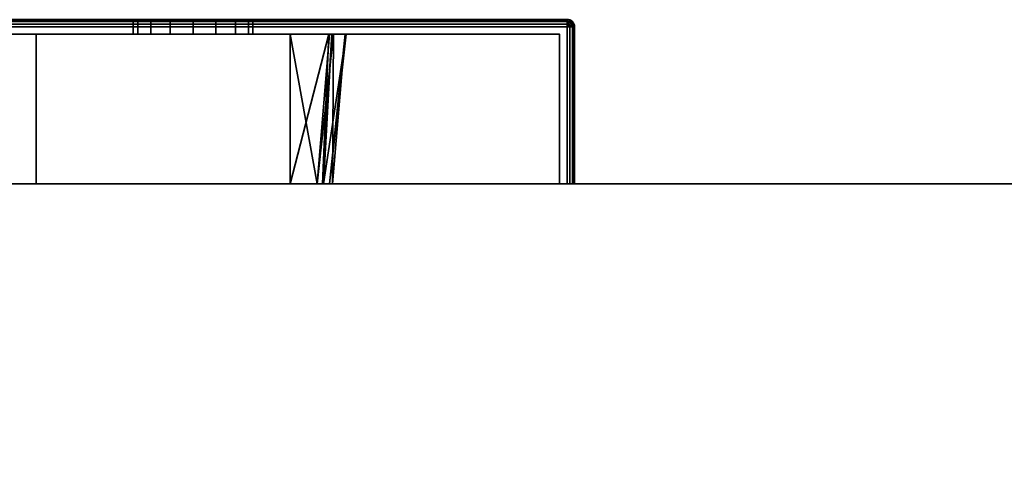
# Model space of a CAD drawing. Header units: millimetres. Extents: x -309 to 8059, y -96 to 57.
# Tile 90 of 99: x 6984 to 7050, y -20 to 11. Entities that reach past the tile are written whole.
import ezdxf

# ---------------------------------------------------------------- set-up
doc = ezdxf.new("R2010")
doc.units = ezdxf.units.MM
doc.layers.add('151', color=7, linetype='Continuous', true_color=0xffffff)

# ---------------------------------------------------------------- blocks, each defined once
blk = doc.blocks.new('UG_SURFACE_007')
at = {"layer": '151', "color": 251, "linetype": 'Continuous', "lineweight": 35}
for points in [[(6970.5, 10.5, 1000), (6970.538, 10.691, 1000), (6970.573, 10.677, 999.809), (6970.538, 10.5, 999.809)], [(6970.538, 10.691, 1050), (6970.538, 10.691, 1000), (6970.5, 10.5, 1000), (6970.5, 10.5, 1050)], [(6970.538, 10.5, 1050.191), (6970.573, 10.677, 1050.191), (6970.538, 10.691, 1050), (6970.5, 10.5, 1050)], [(6970.538, 10.691, 1000), (6970.646, 10.854, 1000), (6970.674, 10.827, 999.809), (6970.573, 10.677, 999.809)], [(6970.646, 10.854, 1050), (6970.646, 10.854, 1000), (6970.538, 10.691, 1000), (6970.538, 10.691, 1050)], [(6970.573, 10.677, 1050.191), (6970.674, 10.827, 1050.191), (6970.646, 10.854, 1050), (6970.538, 10.691, 1050)], [(6970.538, 10.5, 999.809), (6970.573, 10.677, 999.809), (6970.674, 10.635, 999.646), (6970.646, 10.5, 999.646)], [(6970.646, 10.5, 1050.354), (6970.674, 10.635, 1050.354), (6970.573, 10.677, 1050.191), (6970.538, 10.5, 1050.191)], [(6970.573, 10.677, 999.809), (6970.674, 10.827, 999.809), (6970.75, 10.75, 999.646), (6970.674, 10.635, 999.646)], [(6970.674, 10.635, 1050.354), (6970.75, 10.75, 1050.354), (6970.674, 10.827, 1050.191), (6970.573, 10.677, 1050.191)], [(6970.646, 10.854, 1000), (6970.809, 10.962, 1000), (6970.823, 10.927, 999.809), (6970.674, 10.827, 999.809)], [(6970.809, 10.962, 1050), (6970.809, 10.962, 1000), (6970.646, 10.854, 1000), (6970.646, 10.854, 1050)], [(6970.674, 10.827, 1050.191), (6970.823, 10.927, 1050.191), (6970.809, 10.962, 1050), (6970.646, 10.854, 1050)], [(6970.646, 10.5, 999.646), (6970.674, 10.635, 999.646), (6970.823, 10.573, 999.538), (6970.809, 10.5, 999.538)], [(6970.809, 10.5, 1050.462), (6970.823, 10.573, 1050.462), (6970.674, 10.635, 1050.354), (6970.646, 10.5, 1050.354)], [(6970.674, 10.827, 999.809), (6970.823, 10.927, 999.809), (6970.865, 10.827, 999.646), (6970.75, 10.75, 999.646)], [(6970.75, 10.75, 1050.354), (6970.865, 10.827, 1050.354), (6970.823, 10.927, 1050.191), (6970.674, 10.827, 1050.191)], [(6970.674, 10.635, 999.646), (6970.75, 10.75, 999.646), (6970.865, 10.635, 999.538), (6970.823, 10.573, 999.538)], [(6970.823, 10.573, 1050.462), (6970.865, 10.635, 1050.462), (6970.75, 10.75, 1050.354), (6970.674, 10.635, 1050.354)], [(6970.75, 10.75, 999.646), (6970.865, 10.827, 999.646), (6970.927, 10.677, 999.538), (6970.865, 10.635, 999.538)], [(6970.865, 10.635, 1050.462), (6970.927, 10.677, 1050.462), (6970.865, 10.827, 1050.354), (6970.75, 10.75, 1050.354)], [(6970.809, 10.962, 1000), (6971, 11, 1000), (6971, 10.962, 999.809), (6970.823, 10.927, 999.809)], [(6971, 11, 1050), (6971, 11, 1000), (6970.809, 10.962, 1000), (6970.809, 10.962, 1050)], [(6970.823, 10.927, 1050.191), (6971, 10.962, 1050.191), (6971, 11, 1050), (6970.809, 10.962, 1050)], [(6970.809, 10.5, 999.538), (6970.823, 10.573, 999.538), (6971, 10.5, 999.5)], [(6971, 10.5, 1050.5), (6970.823, 10.573, 1050.462), (6970.809, 10.5, 1050.462)], [(6970.823, 10.927, 999.809), (6971, 10.962, 999.809), (6971, 10.854, 999.646), (6970.865, 10.827, 999.646)], [(6970.865, 10.827, 1050.354), (6971, 10.854, 1050.354), (6971, 10.962, 1050.191), (6970.823, 10.927, 1050.191)], [(6970.823, 10.573, 999.538), (6970.865, 10.635, 999.538), (6971, 10.5, 999.5)], [(6971, 10.5, 1050.5), (6970.865, 10.635, 1050.462), (6970.823, 10.573, 1050.462)], [(6970.865, 10.827, 999.646), (6971, 10.854, 999.646), (6971, 10.691, 999.538), (6970.927, 10.677, 999.538)], [(6970.927, 10.677, 1050.462), (6971, 10.691, 1050.462), (6971, 10.854, 1050.354), (6970.865, 10.827, 1050.354)], [(6970.865, 10.635, 999.538), (6970.927, 10.677, 999.538), (6971, 10.5, 999.5)], [(6971, 10.5, 1050.5), (6970.927, 10.677, 1050.462), (6970.865, 10.635, 1050.462)], [(6970.927, 10.677, 999.538), (6971, 10.691, 999.538), (6971, 10.5, 999.5)], [(6971, 10.5, 1050.5), (6971, 10.691, 1050.462), (6970.927, 10.677, 1050.462)], [(6971, 11, 1000), (7021, 11, 1000), (7021, 10.962, 999.809), (6971, 10.962, 999.809)], [(7021, 11, 1050), (6971, 11, 1050), (6971, 10.962, 1050.191), (7021, 10.962, 1050.191)], [(6971, 11, 1000), (6994.469, 11, 1014.305), (6996, 11, 1014)], [(6971, 11, 1000), (6971, 11, 1050), (6992, 11, 1032), (6992, 11, 1018)], [(6996, 11, 1014), (6997.531, 11, 1014.305), (7021, 11, 1000), (6971, 11, 1000)], [(6971, 11, 1050), (6992.304, 11, 1033.531), (6992, 11, 1032)], [(6971, 11, 1000), (6993.172, 11, 1015.172), (6994.469, 11, 1014.305)], [(6992, 11, 1018), (6992.304, 11, 1016.469), (6971, 11, 1000)], [(6971, 11, 1050), (6993.172, 11, 1034.828), (6992.304, 11, 1033.531)], [(6992.304, 11, 1016.469), (6993.172, 11, 1015.172), (6971, 11, 1000)], [(6971, 11, 1050), (7021, 11, 1050), (6996, 11, 1036), (6994.469, 11, 1035.696)], [(6994.469, 11, 1035.696), (6993.172, 11, 1034.828), (6971, 11, 1050)], [(6971, 10.962, 999.809), (7021, 10.962, 999.809), (7021, 10.854, 999.646), (6971, 10.854, 999.646)], [(7021, 10.962, 1050.191), (6971, 10.962, 1050.191), (6971, 10.854, 1050.354), (7021, 10.854, 1050.354)], [(6971, 10.854, 999.646), (7021, 10.854, 999.646), (7021, 10.691, 999.538), (6971, 10.691, 999.538)], [(7021, 10.854, 1050.354), (6971, 10.854, 1050.354), (6971, 10.691, 1050.462), (7021, 10.691, 1050.462)], [(6971, 10.691, 999.538), (7021, 10.691, 999.538), (7021, 10.5, 999.5), (6971, 10.5, 999.5)], [(7021, 10.691, 1050.462), (6971, 10.691, 1050.462), (6971, 10.5, 1050.5), (7021, 10.5, 1050.5)], [(6992, 10, 1032), (6992, 11, 1032), (6992.304, 11, 1033.531), (6992.304, 10, 1033.531)], [(6992.304, 10, 1016.469), (6992.304, 11, 1016.469), (6992, 11, 1018), (6992, 10, 1018)], [(6992, 10, 1018), (6992, 11, 1018), (6992, 11, 1032), (6992, 10, 1032)], [(6992.304, 10, 1033.531), (6992.304, 11, 1033.531), (6993.172, 11, 1034.828), (6993.172, 10, 1034.828)], [(6993.172, 10, 1015.172), (6993.172, 11, 1015.172), (6992.304, 11, 1016.469), (6992.304, 10, 1016.469)], [(6993.172, 10, 1034.828), (6993.172, 11, 1034.828), (6994.469, 11, 1035.696), (6994.469, 10, 1035.696)], [(6994.469, 10, 1014.305), (6994.469, 11, 1014.305), (6993.172, 11, 1015.172), (6993.172, 10, 1015.172)], [(6994.469, 10, 1035.696), (6994.469, 11, 1035.696), (6996, 11, 1036), (6996, 10, 1036)], [(6996, 10, 1014), (6996, 11, 1014), (6994.469, 11, 1014.305), (6994.469, 10, 1014.305)], [(6997.531, 11, 1035.696), (6996, 11, 1036), (7021, 11, 1050)], [(6996, 10, 1036), (6996, 11, 1036), (6997.531, 11, 1035.696), (6997.531, 10, 1035.696)], [(6997.531, 10, 1014.305), (6997.531, 11, 1014.305), (6996, 11, 1014), (6996, 10, 1014)], [(7021, 11, 1050), (6998.828, 11, 1034.828), (6997.531, 11, 1035.696)], [(6997.531, 11, 1014.305), (6998.828, 11, 1015.172), (7021, 11, 1000)], [(6997.531, 10, 1035.696), (6997.531, 11, 1035.696), (6998.828, 11, 1034.828), (6998.828, 10, 1034.828)], [(6998.828, 10, 1015.172), (6998.828, 11, 1015.172), (6997.531, 11, 1014.305), (6997.531, 10, 1014.305)], [(7021, 11, 1000), (6998.828, 11, 1015.172), (6999.695, 11, 1016.469)], [(6999.695, 11, 1033.531), (6998.828, 11, 1034.828), (7021, 11, 1050)], [(6998.828, 10, 1034.828), (6998.828, 11, 1034.828), (6999.695, 11, 1033.531), (6999.695, 10, 1033.531)], [(6999.695, 10, 1016.469), (6999.695, 11, 1016.469), (6998.828, 11, 1015.172), (6998.828, 10, 1015.172)], [(7021, 11, 1000), (6999.695, 11, 1016.469), (7000, 11, 1018)], [(7000, 11, 1032), (6999.695, 11, 1033.531), (7021, 11, 1050)], [(6999.695, 10, 1033.531), (6999.695, 11, 1033.531), (7000, 11, 1032), (7000, 10, 1032)], [(7000, 10, 1018), (7000, 11, 1018), (6999.695, 11, 1016.469), (6999.695, 10, 1016.469)], [(7000, 11, 1018), (7000, 11, 1032), (7021, 11, 1050), (7021, 11, 1000)], [(7000, 10, 1032), (7000, 11, 1032), (7000, 11, 1018), (7000, 10, 1018)], [(7021, 11, 1000), (7021.191, 10.962, 1000), (7021.177, 10.927, 999.809), (7021, 10.962, 999.809)], [(7021, 11, 1000), (7021, 11, 1050), (7021.191, 10.962, 1050), (7021.191, 10.962, 1000)], [(7021, 10.962, 1050.191), (7021.177, 10.927, 1050.191), (7021.191, 10.962, 1050), (7021, 11, 1050)], [(7021, 10.962, 999.809), (7021.177, 10.927, 999.809), (7021.135, 10.827, 999.646), (7021, 10.854, 999.646)], [(7021, 10.854, 1050.354), (7021.135, 10.827, 1050.354), (7021.177, 10.927, 1050.191), (7021, 10.962, 1050.191)], [(7021, 10.854, 999.646), (7021.135, 10.827, 999.646), (7021.073, 10.677, 999.538), (7021, 10.691, 999.538)], [(7021, 10.691, 1050.462), (7021.073, 10.677, 1050.462), (7021.135, 10.827, 1050.354), (7021, 10.854, 1050.354)], [(7021, 10.691, 999.538), (7021.073, 10.677, 999.538), (7021, 10.5, 999.5)], [(7021, 10.5, 1050.5), (7021.073, 10.677, 1050.462), (7021, 10.691, 1050.462)], [(7021.073, 10.677, 999.538), (7021.135, 10.635, 999.538), (7021, 10.5, 999.5)], [(7021, 10.5, 1050.5), (7021.135, 10.635, 1050.462), (7021.073, 10.677, 1050.462)], [(7021.135, 10.635, 999.538), (7021.177, 10.573, 999.538), (7021, 10.5, 999.5)], [(7021, 10.5, 1050.5), (7021.177, 10.573, 1050.462), (7021.135, 10.635, 1050.462)], [(7021.177, 10.573, 999.538), (7021.191, 10.5, 999.538), (7021, 10.5, 999.5)], [(7021, 10.5, 1050.5), (7021.191, 10.5, 1050.462), (7021.177, 10.573, 1050.462)], [(7021.135, 10.827, 999.646), (7021.25, 10.75, 999.646), (7021.135, 10.635, 999.538), (7021.073, 10.677, 999.538)], [(7021.073, 10.677, 1050.462), (7021.135, 10.635, 1050.462), (7021.25, 10.75, 1050.354), (7021.135, 10.827, 1050.354)], [(7021.177, 10.927, 999.809), (7021.327, 10.827, 999.809), (7021.25, 10.75, 999.646), (7021.135, 10.827, 999.646)], [(7021.135, 10.827, 1050.354), (7021.25, 10.75, 1050.354), (7021.327, 10.827, 1050.191), (7021.177, 10.927, 1050.191)], [(7021.25, 10.75, 999.646), (7021.327, 10.635, 999.646), (7021.177, 10.573, 999.538), (7021.135, 10.635, 999.538)], [(7021.135, 10.635, 1050.462), (7021.177, 10.573, 1050.462), (7021.327, 10.635, 1050.354), (7021.25, 10.75, 1050.354)], [(7021.191, 10.962, 1000), (7021.354, 10.854, 1000), (7021.327, 10.827, 999.809), (7021.177, 10.927, 999.809)], [(7021.177, 10.927, 1050.191), (7021.327, 10.827, 1050.191), (7021.354, 10.854, 1050), (7021.191, 10.962, 1050)], [(7021.327, 10.635, 999.646), (7021.354, 10.5, 999.646), (7021.191, 10.5, 999.538), (7021.177, 10.573, 999.538)], [(7021.177, 10.573, 1050.462), (7021.191, 10.5, 1050.462), (7021.354, 10.5, 1050.354), (7021.327, 10.635, 1050.354)], [(7021.191, 10.962, 1000), (7021.191, 10.962, 1050), (7021.354, 10.854, 1050), (7021.354, 10.854, 1000)], [(7021.327, 10.827, 999.809), (7021.427, 10.677, 999.809), (7021.327, 10.635, 999.646), (7021.25, 10.75, 999.646)], [(7021.25, 10.75, 1050.354), (7021.327, 10.635, 1050.354), (7021.427, 10.677, 1050.191), (7021.327, 10.827, 1050.191)], [(7021.354, 10.854, 1000), (7021.462, 10.691, 1000), (7021.427, 10.677, 999.809), (7021.327, 10.827, 999.809)], [(7021.327, 10.827, 1050.191), (7021.427, 10.677, 1050.191), (7021.462, 10.691, 1050), (7021.354, 10.854, 1050)], [(7021.427, 10.677, 999.809), (7021.462, 10.5, 999.809), (7021.354, 10.5, 999.646), (7021.327, 10.635, 999.646)], [(7021.327, 10.635, 1050.354), (7021.354, 10.5, 1050.354), (7021.462, 10.5, 1050.191), (7021.427, 10.677, 1050.191)], [(7021.354, 10.854, 1000), (7021.354, 10.854, 1050), (7021.462, 10.691, 1050), (7021.462, 10.691, 1000)], [(7021.462, 10.691, 1000), (7021.5, 10.5, 1000), (7021.462, 10.5, 999.809), (7021.427, 10.677, 999.809)], [(7021.427, 10.677, 1050.191), (7021.462, 10.5, 1050.191), (7021.5, 10.5, 1050), (7021.462, 10.691, 1050)], [(7021.462, 10.691, 1000), (7021.462, 10.691, 1050), (7021.5, 10.5, 1050), (7021.5, 10.5, 1000)], [(6970.538, 10.5, 999.809), (6970.538, 0, 999.809), (6970.5, 0, 1000), (6970.5, 10.5, 1000)], [(6970.5, 0, 1050), (6970.5, 10.5, 1050), (6970.5, 10.5, 1000), (6970.5, 0, 1000)], [(6970.5, 10.5, 1050), (6970.5, 0, 1050), (6970.538, 0, 1050.191), (6970.538, 10.5, 1050.191)], [(6970.646, 10.5, 999.646), (6970.646, 0, 999.646), (6970.538, 0, 999.809), (6970.538, 10.5, 999.809)], [(6970.538, 10.5, 1050.191), (6970.538, 0, 1050.191), (6970.646, 0, 1050.354), (6970.646, 10.5, 1050.354)], [(6970.809, 10.5, 999.538), (6970.809, 0, 999.538), (6970.646, 0, 999.646), (6970.646, 10.5, 999.646)], [(6970.646, 10.5, 1050.354), (6970.646, 0, 1050.354), (6970.809, 0, 1050.462), (6970.809, 10.5, 1050.462)], [(6971, 10.5, 999.5), (6971, 0, 999.5), (6970.809, 0, 999.538), (6970.809, 10.5, 999.538)], [(6970.809, 10.5, 1050.462), (6970.809, 0, 1050.462), (6971, 0, 1050.5), (6971, 10.5, 1050.5)], [(7021, 10.5, 999.5), (7021, 0, 999.5), (6971, 0, 999.5), (6971, 10.5, 999.5)], [(7021, 0, 1050.5), (7021, 10.5, 1050.5), (6971, 10.5, 1050.5), (6971, 0, 1050.5)], [(6971.5, 0, 1000.5), (6971.5, 10, 1000.5), (6971.5, 10, 1049.5), (6971.5, 0, 1049.5)], [(6971.5, 0, 1049.5), (6971.5, 10, 1049.5), (7020.5, 10, 1049.5), (7020.5, 0, 1049.5)], [(7020.5, 0, 1000.5), (7020.5, 10, 1000.5), (6971.5, 10, 1000.5), (6971.5, 0, 1000.5)], [(6971.5, 10, 1049.5), (6994.469, 10, 1035.696), (6996, 10, 1036)], [(6971.5, 10, 1049.5), (6971.5, 10, 1000.5), (6992, 10, 1018), (6992, 10, 1032)], [(6996, 10, 1036), (6997.531, 10, 1035.696), (7020.5, 10, 1049.5), (6971.5, 10, 1049.5)], [(6971.5, 10, 1000.5), (6992.304, 10, 1016.469), (6992, 10, 1018)], [(6971.5, 10, 1049.5), (6993.172, 10, 1034.828), (6994.469, 10, 1035.696)], [(6992, 10, 1032), (6992.304, 10, 1033.531), (6971.5, 10, 1049.5)], [(6971.5, 10, 1000.5), (6993.172, 10, 1015.172), (6992.304, 10, 1016.469)], [(6992.304, 10, 1033.531), (6993.172, 10, 1034.828), (6971.5, 10, 1049.5)], [(6971.5, 10, 1000.5), (7020.5, 10, 1000.5), (6996, 10, 1014), (6994.469, 10, 1014.305)], [(6994.469, 10, 1014.305), (6993.172, 10, 1015.172), (6971.5, 10, 1000.5)], [(6997.531, 10, 1014.305), (6996, 10, 1014), (7020.5, 10, 1000.5)], [(7020.5, 10, 1000.5), (6998.828, 10, 1015.172), (6997.531, 10, 1014.305)], [(6997.531, 10, 1035.696), (6998.828, 10, 1034.828), (7020.5, 10, 1049.5)], [(7020.5, 10, 1049.5), (6998.828, 10, 1034.828), (6999.695, 10, 1033.531)], [(6999.695, 10, 1016.469), (6998.828, 10, 1015.172), (7020.5, 10, 1000.5)], [(7020.5, 10, 1049.5), (6999.695, 10, 1033.531), (7000, 10, 1032)], [(7000, 10, 1018), (6999.695, 10, 1016.469), (7020.5, 10, 1000.5)], [(7020.5, 10, 1000.5), (7020.5, 10, 1049.5), (7000, 10, 1032), (7000, 10, 1018)], [(7020.5, 0, 1049.5), (7020.5, 10, 1049.5), (7020.5, 10, 1000.5), (7020.5, 0, 1000.5)], [(7021.191, 10.5, 999.538), (7021.191, 0, 999.538), (7021, 0, 999.5), (7021, 10.5, 999.5)], [(7021, 10.5, 1050.5), (7021, 0, 1050.5), (7021.191, 0, 1050.462), (7021.191, 10.5, 1050.462)], [(7021.354, 10.5, 999.646), (7021.354, 0, 999.646), (7021.191, 0, 999.538), (7021.191, 10.5, 999.538)], [(7021.191, 10.5, 1050.462), (7021.191, 0, 1050.462), (7021.354, 0, 1050.354), (7021.354, 10.5, 1050.354)], [(7021.462, 10.5, 999.809), (7021.462, 0, 999.809), (7021.354, 0, 999.646), (7021.354, 10.5, 999.646)], [(7021.354, 10.5, 1050.354), (7021.354, 0, 1050.354), (7021.462, 0, 1050.191), (7021.462, 10.5, 1050.191)], [(7021.5, 10.5, 1000), (7021.5, 0, 1000), (7021.462, 0, 999.809), (7021.462, 10.5, 999.809)], [(7021.462, 10.5, 1050.191), (7021.462, 0, 1050.191), (7021.5, 0, 1050), (7021.5, 10.5, 1050)], [(7021.5, 10.5, 1050), (7021.5, 0, 1050), (7021.5, 0, 1000), (7021.5, 10.5, 1000)], [(6971.5, 0, 1000.5), (6971.5, 0, 1049.5), (6970.5, 0, 1050), (6970.5, 0, 1000)], [(6971.5, 0, 1049.5), (6970.646, 0, 1050.354), (6970.538, 0, 1050.191), (6970.5, 0, 1050)], [(6970.5, 0, 1000), (6970.538, 0, 999.809), (6970.646, 0, 999.646), (6971.5, 0, 1000.5)], [(6971, 0, 1050.5), (6970.809, 0, 1050.462), (6970.646, 0, 1050.354), (6971.5, 0, 1049.5)], [(6971.5, 0, 1000.5), (6970.646, 0, 999.646), (6970.809, 0, 999.538), (6971, 0, 999.5)], [(6971.5, 0, 1049.5), (7020.5, 0, 1049.5), (7021, 0, 1050.5), (6971, 0, 1050.5)], [(7020.5, 0, 1000.5), (6971.5, 0, 1000.5), (6971, 0, 999.5), (7021, 0, 999.5)], [(7020.5, 0, 1049.5), (7020.5, 0, 1000.5), (7021.5, 0, 1000), (7021.5, 0, 1050)], [(7020.5, 0, 1000.5), (7021.354, 0, 999.646), (7021.462, 0, 999.809), (7021.5, 0, 1000)], [(7020.5, 0, 1049.5), (7021.354, 0, 1050.354), (7021.191, 0, 1050.462), (7021, 0, 1050.5)], [(7021, 0, 999.5), (7021.191, 0, 999.538), (7021.354, 0, 999.646), (7020.5, 0, 1000.5)], [(7021.5, 0, 1050), (7021.462, 0, 1050.191), (7021.354, 0, 1050.354), (7020.5, 0, 1049.5)]]:
    blk.add_3dface(points, dxfattribs=at)
blk = doc.blocks.new('UG_SURFACE_008')
at = {"layer": '151', "color": 251, "linetype": 'Continuous', "lineweight": 35}
for points in [[(7021, 11, 1129), (6971, 11, 1129), (6971, 10.962, 1129.191), (7021, 10.962, 1129.191)], [(6971, 11, 1079), (7021, 11, 1079), (7021, 10.962, 1078.809), (6971, 10.962, 1078.809)], [(7021, 10.962, 1129.191), (6971, 10.962, 1129.191), (6971, 10.854, 1129.354), (7021, 10.854, 1129.354)], [(6971, 10.962, 1078.809), (7021, 10.962, 1078.809), (7021, 10.854, 1078.646), (6971, 10.854, 1078.646)], [(7021, 10.854, 1129.354), (6971, 10.854, 1129.354), (6971, 10.691, 1129.462), (7021, 10.691, 1129.462)], [(6971, 10.854, 1078.646), (7021, 10.854, 1078.646), (7021, 10.691, 1078.538), (6971, 10.691, 1078.538)], [(7021, 10.691, 1129.462), (6971, 10.691, 1129.462), (6971, 10.5, 1129.5), (7021, 10.5, 1129.5)], [(6971, 10.691, 1078.538), (7021, 10.691, 1078.538), (7021, 10.5, 1078.5), (6971, 10.5, 1078.5)], [(7021, 10.962, 1129.191), (7021.177, 10.927, 1129.191), (7021.191, 10.962, 1129), (7021, 11, 1129)], [(7021, 11, 1079), (7021, 11, 1129), (7021.191, 10.962, 1129), (7021.191, 10.962, 1079)], [(7021, 11, 1079), (7021.191, 10.962, 1079), (7021.177, 10.927, 1078.809), (7021, 10.962, 1078.809)], [(7021, 10.854, 1129.354), (7021.135, 10.827, 1129.354), (7021.177, 10.927, 1129.191), (7021, 10.962, 1129.191)], [(7021, 10.962, 1078.809), (7021.177, 10.927, 1078.809), (7021.135, 10.827, 1078.646), (7021, 10.854, 1078.646)], [(7021, 10.691, 1129.462), (7021.073, 10.677, 1129.462), (7021.135, 10.827, 1129.354), (7021, 10.854, 1129.354)], [(7021, 10.854, 1078.646), (7021.135, 10.827, 1078.646), (7021.073, 10.677, 1078.538), (7021, 10.691, 1078.538)], [(7021, 10.5, 1129.5), (7021.073, 10.677, 1129.462), (7021, 10.691, 1129.462)], [(7021, 10.691, 1078.538), (7021.073, 10.677, 1078.538), (7021, 10.5, 1078.5)], [(7021, 10.5, 1129.5), (7021.135, 10.635, 1129.462), (7021.073, 10.677, 1129.462)], [(7021.073, 10.677, 1078.538), (7021.135, 10.635, 1078.538), (7021, 10.5, 1078.5)], [(7021, 10.5, 1129.5), (7021.177, 10.573, 1129.462), (7021.135, 10.635, 1129.462)], [(7021.135, 10.635, 1078.538), (7021.177, 10.573, 1078.538), (7021, 10.5, 1078.5)], [(7021, 10.5, 1129.5), (7021.191, 10.5, 1129.462), (7021.177, 10.573, 1129.462)], [(7021.177, 10.573, 1078.538), (7021.191, 10.5, 1078.538), (7021, 10.5, 1078.5)], [(7021.073, 10.677, 1129.462), (7021.135, 10.635, 1129.462), (7021.25, 10.75, 1129.354), (7021.135, 10.827, 1129.354)], [(7021.135, 10.827, 1078.646), (7021.25, 10.75, 1078.646), (7021.135, 10.635, 1078.538), (7021.073, 10.677, 1078.538)], [(7021.135, 10.827, 1129.354), (7021.25, 10.75, 1129.354), (7021.327, 10.827, 1129.191), (7021.177, 10.927, 1129.191)], [(7021.177, 10.927, 1078.809), (7021.327, 10.827, 1078.809), (7021.25, 10.75, 1078.646), (7021.135, 10.827, 1078.646)], [(7021.135, 10.635, 1129.462), (7021.177, 10.573, 1129.462), (7021.327, 10.635, 1129.354), (7021.25, 10.75, 1129.354)], [(7021.25, 10.75, 1078.646), (7021.327, 10.635, 1078.646), (7021.177, 10.573, 1078.538), (7021.135, 10.635, 1078.538)], [(7021.177, 10.927, 1129.191), (7021.327, 10.827, 1129.191), (7021.354, 10.854, 1129), (7021.191, 10.962, 1129)], [(7021.191, 10.962, 1079), (7021.354, 10.854, 1079), (7021.327, 10.827, 1078.809), (7021.177, 10.927, 1078.809)], [(7021.177, 10.573, 1129.462), (7021.191, 10.5, 1129.462), (7021.354, 10.5, 1129.354), (7021.327, 10.635, 1129.354)], [(7021.327, 10.635, 1078.646), (7021.354, 10.5, 1078.646), (7021.191, 10.5, 1078.538), (7021.177, 10.573, 1078.538)], [(7021.191, 10.962, 1079), (7021.191, 10.962, 1129), (7021.354, 10.854, 1129), (7021.354, 10.854, 1079)], [(7021.25, 10.75, 1129.354), (7021.327, 10.635, 1129.354), (7021.427, 10.677, 1129.191), (7021.327, 10.827, 1129.191)], [(7021.327, 10.827, 1078.809), (7021.427, 10.677, 1078.809), (7021.327, 10.635, 1078.646), (7021.25, 10.75, 1078.646)], [(7021.327, 10.827, 1129.191), (7021.427, 10.677, 1129.191), (7021.462, 10.691, 1129), (7021.354, 10.854, 1129)], [(7021.354, 10.854, 1079), (7021.462, 10.691, 1079), (7021.427, 10.677, 1078.809), (7021.327, 10.827, 1078.809)], [(7021.327, 10.635, 1129.354), (7021.354, 10.5, 1129.354), (7021.462, 10.5, 1129.191), (7021.427, 10.677, 1129.191)], [(7021.427, 10.677, 1078.809), (7021.462, 10.5, 1078.809), (7021.354, 10.5, 1078.646), (7021.327, 10.635, 1078.646)], [(7021.354, 10.854, 1079), (7021.354, 10.854, 1129), (7021.462, 10.691, 1129), (7021.462, 10.691, 1079)], [(7021.427, 10.677, 1129.191), (7021.462, 10.5, 1129.191), (7021.5, 10.5, 1129), (7021.462, 10.691, 1129)], [(7021.462, 10.691, 1079), (7021.5, 10.5, 1079), (7021.462, 10.5, 1078.809), (7021.427, 10.677, 1078.809)], [(7021.462, 10.691, 1079), (7021.462, 10.691, 1129), (7021.5, 10.5, 1129), (7021.5, 10.5, 1079)], [(6971, 10.5, 1129.5), (6971, 0, 1129.5), (7021, 0, 1129.5), (7021, 10.5, 1129.5)], [(7021, 10.5, 1078.5), (7021, 0, 1078.5), (6971, 0, 1078.5), (6971, 10.5, 1078.5)], [(6971.5, 0, 1128.5), (6971.5, 10, 1128.5), (7020.5, 10, 1128.5), (7020.5, 0, 1128.5)], [(7020.5, 0, 1079.5), (7020.5, 10, 1079.5), (6971.5, 10, 1079.5), (6971.5, 0, 1079.5)], [(7020.5, 10, 1128.5), (6971.5, 10, 1128.5), (6985.5, 10, 1115), (7002.5, 10, 1115)], [(6971.5, 10, 1128.5), (6971.5, 10, 1079.5), (6985.5, 10, 1093), (6985.5, 10, 1115)], [(6971.5, 10, 1079.5), (7020.5, 10, 1079.5), (7002.5, 10, 1093), (6985.5, 10, 1093)], [(6985.5, 10, 1093), (7002.5, 10, 1093), (7002.5, 0, 1093), (6985.5, 0, 1093)], [(6985.5, 10, 1115), (6985.5, 10, 1093), (6985.5, 0, 1093), (6985.5, 0, 1115)], [(7002.5, 10, 1115), (6985.5, 10, 1115), (6985.5, 0, 1115), (7002.5, 0, 1115)], [(7020.5, 10, 1128.5), (7002.5, 10, 1115), (7005.066, 10, 1110.408)], [(7005.116, 10, 1097.988), (7002.5, 10, 1093), (7020.5, 10, 1079.5)], [(7002.5, 0, 1115), (7004.656, 0, 1109.987), (7005.066, 10, 1110.408)], [(7005.066, 10, 1110.408), (7002.5, 10, 1115), (7002.5, 0, 1115)], [(7002.5, 10, 1093), (7005.116, 10, 1097.988), (7004.289, 0, 1098.233)], [(7004.289, 0, 1098.233), (7002.5, 0, 1093), (7002.5, 10, 1093)], [(7004.289, 0, 1098.233), (7005.116, 10, 1097.988), (7005.382, 10, 1098.494)], [(7005.382, 10, 1098.494), (7005.329, 0, 1101.272), (7004.289, 0, 1098.233)], [(7005.274, 10, 1109.35), (7005.066, 10, 1110.408), (7004.656, 0, 1109.987)], [(7004.656, 0, 1109.987), (7004.715, 0, 1109.221), (7005.274, 10, 1109.35)], [(7004.715, 0, 1109.221), (7005.12, 0, 1103.971), (7006.235, 10, 1104.455)], [(7006.235, 10, 1104.455), (7005.274, 10, 1109.35), (7004.715, 0, 1109.221)], [(7020.5, 10, 1128.5), (7005.066, 10, 1110.408), (7005.274, 10, 1109.35)], [(7020.5, 10, 1079.5), (7005.382, 10, 1098.494), (7005.116, 10, 1097.988)], [(7005.12, 0, 1103.971), (7006.171, 10, 1104.01), (7006.235, 10, 1104.455)], [(7006.171, 10, 1104.01), (7005.12, 0, 1103.971), (7005.329, 0, 1101.272)], [(7005.274, 10, 1109.35), (7006.235, 10, 1104.455), (7020.5, 10, 1128.5)], [(7005.329, 0, 1101.272), (7005.382, 10, 1098.494), (7006.171, 10, 1104.01)], [(7006.171, 10, 1104.01), (7005.382, 10, 1098.494), (7020.5, 10, 1079.5)], [(7020.5, 10, 1079.5), (7020.5, 10, 1128.5), (7006.235, 10, 1104.455), (7006.171, 10, 1104.01)], [(7020.5, 0, 1128.5), (7020.5, 10, 1128.5), (7020.5, 10, 1079.5), (7020.5, 0, 1079.5)], [(7021, 10.5, 1129.5), (7021, 0, 1129.5), (7021.191, 0, 1129.462), (7021.191, 10.5, 1129.462)], [(7021.191, 10.5, 1078.538), (7021.191, 0, 1078.538), (7021, 0, 1078.5), (7021, 10.5, 1078.5)], [(7021.191, 10.5, 1129.462), (7021.191, 0, 1129.462), (7021.354, 0, 1129.354), (7021.354, 10.5, 1129.354)], [(7021.354, 10.5, 1078.646), (7021.354, 0, 1078.646), (7021.191, 0, 1078.538), (7021.191, 10.5, 1078.538)], [(7021.354, 10.5, 1129.354), (7021.354, 0, 1129.354), (7021.462, 0, 1129.191), (7021.462, 10.5, 1129.191)], [(7021.462, 10.5, 1078.809), (7021.462, 0, 1078.809), (7021.354, 0, 1078.646), (7021.354, 10.5, 1078.646)], [(7021.462, 10.5, 1129.191), (7021.462, 0, 1129.191), (7021.5, 0, 1129), (7021.5, 10.5, 1129)], [(7021.5, 10.5, 1079), (7021.5, 0, 1079), (7021.462, 0, 1078.809), (7021.462, 10.5, 1078.809)], [(7021.5, 0, 1079), (7021.5, 10.5, 1079), (7021.5, 10.5, 1129), (7021.5, 0, 1129)], [(6971.5, 0, 1128.5), (7020.5, 0, 1128.5), (7021, 0, 1129.5), (6971, 0, 1129.5)], [(7020.5, 0, 1079.5), (6971.5, 0, 1079.5), (6971, 0, 1078.5), (7021, 0, 1078.5)], [(6985.5, 0, 1093), (7002.5, 0, 1093), (7004.289, 0, 1098.233)], [(7004.289, 0, 1098.233), (7005.329, 0, 1101.272), (7005.12, 0, 1103.971), (6985.5, 0, 1093)], [(7005.12, 0, 1103.971), (7004.715, 0, 1109.221), (6985.5, 0, 1115), (6985.5, 0, 1093)], [(7004.715, 0, 1109.221), (7004.656, 0, 1109.987), (7002.5, 0, 1115), (6985.5, 0, 1115)], [(7020.5, 0, 1128.5), (7020.5, 0, 1079.5), (7021.5, 0, 1079), (7021.5, 0, 1129)], [(7020.5, 0, 1079.5), (7021.354, 0, 1078.646), (7021.462, 0, 1078.809), (7021.5, 0, 1079)], [(7020.5, 0, 1128.5), (7021.354, 0, 1129.354), (7021.191, 0, 1129.462), (7021, 0, 1129.5)], [(7021, 0, 1078.5), (7021.191, 0, 1078.538), (7021.354, 0, 1078.646), (7020.5, 0, 1079.5)], [(7021.5, 0, 1129), (7021.462, 0, 1129.191), (7021.354, 0, 1129.354), (7020.5, 0, 1128.5)]]:
    blk.add_3dface(points, dxfattribs=at)
blk = doc.blocks.new('UG_SURFACE_020')
at = {"layer": '151', "color": 252, "linetype": 'Continuous', "lineweight": 35}
for points in [[(6941, 0), (6941, 0, 2017), (8059, 0, 2017), (8059, 0)], [(8059, -39.3, 2017), (8059, 0, 2017), (6941, 0, 2017), (6941, -39.3, 2017)], [(6941, -39.3), (6941, 0), (8059, 0), (8059, -39.3)]]:
    blk.add_3dface(points, dxfattribs=at)

msp = doc.modelspace()

# ---------------------------------------------------------------- linework, layer by layer
at = {"layer": '151', "color": 251, "linetype": 'Continuous', "lineweight": 35}
for p, q in [((6992, 11, 1018), (6992, 10, 1018)), ((6992, 11, 1032), (6992, 10, 1032)), ((7000, 11, 1032), (7000, 10, 1032)), ((7000, 11, 1018), (7000, 10, 1018)), ((7021, 10.5, 1129.5), (6971, 10.5, 1129.5)), ((6971, 10.5, 1078.5), (7021, 10.5, 1078.5)), ((6971, 10.5, 999.5), (7021, 10.5, 999.5)), ((7021, 10.5, 1050.5), (6971, 10.5, 1050.5)), ((6971, 10.5, 1078.5), (7021, 10.5, 1078.5)), ((6971.5, 10, 1079.5), (7020.5, 10, 1079.5)), ((7020.5, 10, 1128.5), (6971.5, 10, 1128.5)), ((6971.5, 10, 1000.5), (7020.5, 10, 1000.5)), ((7020.5, 10, 1049.5), (6971.5, 10, 1049.5)), ((6985.5, 10, 1093), (6985.5, 0, 1093)), ((6985.5, 10, 1115), (6985.5, 0, 1115)), ((6985.5, 10, 1115), (6985.5, 10, 1093)), ((7002.5, 10, 1115), (6985.5, 10, 1115)), ((6985.5, 10, 1093), (7002.5, 10, 1093)), ((6992, 10, 1032), (6992, 10, 1018)), ((7000, 10, 1018), (7000, 10, 1032)), ((7002.5, 10, 1115), (7002.5, 0, 1115)), ((7020.5, 0, 1128.5), (7020.5, 10, 1128.5)), ((7020.5, 0, 1079.5), (7020.5, 10, 1079.5)), ((7020.5, 10, 1079.5), (7020.5, 10, 1128.5)), ((7020.5, 0, 1049.5), (7020.5, 10, 1049.5)), ((7020.5, 10, 1000.5), (7020.5, 10, 1049.5)), ((7020.5, 0, 1000.5), (7020.5, 10, 1000.5)), ((7021, 10.5, 1078.5), (7021, 0, 1078.5)), ((7021, 0, 1129.5), (7021, 10.5, 1129.5)), ((7021, 0, 1050.5), (7021, 10.5, 1050.5)), ((7021, 10.5, 999.5), (7021, 0, 999.5)), ((7021.5, 10.5, 1079), (7021.5, 10.5, 1129)), ((7021.5, 0, 1079), (7021.5, 10.5, 1079)), ((7021.5, 10.5, 1129), (7021.5, 0, 1129)), ((7021.5, 10.5, 1050), (7021.5, 0, 1050)), ((7021.5, 0, 1000), (7021.5, 10.5, 1000)), ((7021.5, 10.5, 1000), (7021.5, 10.5, 1050)), ((6971, 0, 1078.5), (7021, 0, 1078.5)), ((7021, 0, 1050.5), (6971, 0, 1050.5)), ((6971, 0, 999.5), (7021, 0, 999.5)), ((7021, 0, 1129.5), (6971, 0, 1129.5)), ((7020.5, 0, 1128.5), (6971.5, 0, 1128.5)), ((6971.5, 0, 1079.5), (7020.5, 0, 1079.5)), ((7020.5, 0, 1049.5), (6971.5, 0, 1049.5)), ((6971.5, 0, 1000.5), (7020.5, 0, 1000.5)), ((7002.5, 0, 1115), (6985.5, 0, 1115)), ((6985.5, 0, 1093), (7002.5, 0, 1093)), ((6985.5, 0, 1115), (6985.5, 0, 1093)), ((7020.5, 0, 1079.5), (7020.5, 0, 1128.5)), ((7020.5, 0, 1000.5), (7020.5, 0, 1049.5)), ((7021.5, 0, 1079), (7021.5, 0, 1129)), ((7021.5, 0, 1000), (7021.5, 0, 1050))]:
    msp.add_line(p, q, dxfattribs=at)
at = {"layer": '151', "color": 252, "linetype": 'Continuous', "lineweight": 35}
for p, q in [((8059, 0), (6941, 0)), ((8059, 0, 2017), (6941, 0, 2017))]:
    msp.add_line(p, q, dxfattribs=at)
at = {"layer": '151', "color": 251, "linetype": 'Continuous', "lineweight": 35, "extrusion": (0, 0, -1)}
for centre in [(-7021, 10.5, -1129), (-7021, 10.5, -1079)]:
    msp.add_arc(centre, 0.5, 90, 180, dxfattribs=at)
at = {"layer": '151', "color": 251, "linetype": 'Continuous', "lineweight": 35, "extrusion": (1, 0, 0)}
for centre, start, end in [((10.5, 1079, 7021), 270, 0), ((10.5, 1129, 7021), 0, 90), ((10.5, 1000, 7021), 270, 0), ((10.5, 1050, 7021), 0, 90)]:
    msp.add_arc(centre, 0.5, start, end, dxfattribs=at)
at = {"layer": '151', "color": 251, "linetype": 'Continuous', "lineweight": 35}
for centre in [(7021, 10.5, 1050), (7021, 10.5, 1000)]:
    msp.add_arc(centre, 0.5, 0, 90, dxfattribs=at)
at = {"layer": '151', "color": 251, "linetype": 'Continuous', "lineweight": 35, "extrusion": (0, -1, 0)}
for centre, radius, start, end in [((6996, 1032, -10), 4, 0, 180), ((6996, 1018, -10), 4, 180, 0), ((7021, 1079, -10.5), 0.5, 270, 0), ((7021, 1050, -10.5), 0.5, 0, 90), ((7021, 1129), 0.5, 0, 90), ((7021, 1079), 0.5, 270, 0), ((7021, 1000), 0.5, 270, 0), ((7021, 1050), 0.5, 0, 90)]:
    msp.add_arc(centre, radius, start, end, dxfattribs=at)
at = {"layer": '151', "color": 251, "linetype": 'Continuous', "lineweight": 35, "extrusion": (0, 1, 0)}
for centre, start, end in [((-7021, 1129, 10.5), 90, 180), ((-7021, 1000, 10.5), 180, 270)]:
    msp.add_arc(centre, 0.5, start, end, dxfattribs=at)
at = {"layer": '151', "color": 251, "linetype": 'Continuous', "lineweight": 35}
for points, degree in [([(7002.5, 10, 1093), (7002.5, 0, 1093)], 1), ([(7002.5, 10, 1093), (7003.09, 10, 1093.765), (7004.154, 10, 1095.403), (7005.343, 10, 1098.118), (7006.075, 10, 1101.013), (7006.323, 10, 1104), (7006.075, 10, 1106.987), (7005.343, 10, 1109.882), (7004.154, 10, 1112.597), (7003.09, 10, 1114.235), (7002.5, 10, 1115)], 3), ([(7002.5, 0, 1093), (7003.477, 0, 1094.657), (7004.979, 0, 1098.234), (7005.765, 0, 1104), (7004.979, 0, 1109.766), (7003.477, 0, 1113.343), (7002.5, 0, 1115)], 3)]:
    msp.add_open_spline(points, degree=degree, dxfattribs=at)

# ---------------------------------------------------------------- block references
for name in ['UG_SURFACE_008', 'UG_SURFACE_007']:
    msp.add_blockref(name, (0, 0), dxfattribs=at)
at = {"layer": '151', "color": 252, "linetype": 'Continuous', "lineweight": 35}
msp.add_blockref('UG_SURFACE_020', (0, 0), dxfattribs=at)

doc.saveas('drawing.dxf')
